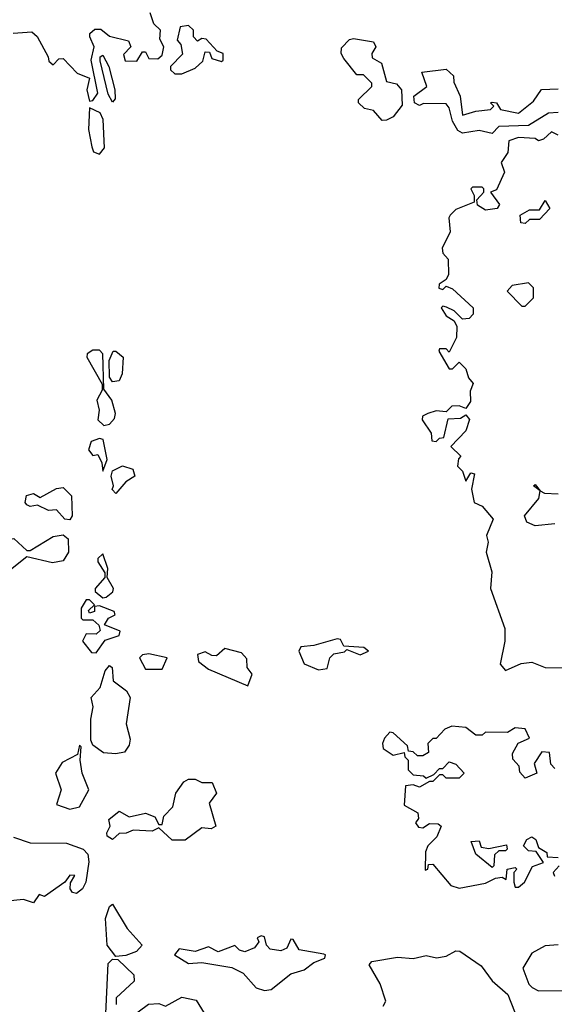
# Model space of a CAD drawing. Extents: x 2668140 to 2765664, y 823621 to 955240.
# Tile 82 of 256: x 2724593 to 2726213, y 835615 to 838597. Entities that reach past the tile are written whole.
import ezdxf

# ---------------------------------------------------------------- set-up
doc = ezdxf.new("R2010")
doc.units = 0

msp = doc.modelspace()

# ---------------------------------------------------------------- linework, layer by layer
at = {"layer": '0CON02XD'}
for points in [[(2724573.9, 838556.1), (2724630, 838560), (2724646.1, 838546.1), (2724680, 838485), (2724681.7, 838471.7), (2724695, 838460), (2724711.7, 838478.3), (2724725, 838480), (2724767.5, 838435), (2724805, 838420), (2724796.7, 838385), (2724805, 838350), (2724815, 838352.5), (2724830, 838375), (2724810, 838475), (2724818.6, 838515), (2724805.8, 838545), (2724806, 838555), (2724821.4, 838568.6), (2724838.8, 838568.8), (2724865, 838547.5), (2724923, 838533), (2724930, 838515), (2724908.3, 838491.7), (2724913, 838473), (2724948.3, 838471.7), (2724965, 838500), (2724975, 838500), (2724985, 838480), (2725011.7, 838478.3), (2725025, 838490), (2725030, 838515), (2725018.3, 838538.3), (2725020, 838565), (2725000, 838585), (2724988.3, 838618.3)], [(2725063, 838433), (2725085, 838433.3), (2725125, 838450), (2725148.3, 838471.7), (2725155, 838500), (2725168.3, 838498.3), (2725175, 838480), (2725205, 838470), (2725210, 838475), (2725210, 838495), (2725191.7, 838501.7), (2725158.3, 838538.3), (2725145, 838540), (2725131.7, 838531.7), (2725120, 838545), (2725120, 838565), (2725105, 838580), (2725080, 838575), (2725070, 838535), (2725081.7, 838521.7), (2725087, 838493), (2725050, 838455), (2725050, 838445), (2725063, 838433)], [(2725691.7, 838291.7), (2725665, 838322.5), (2725638.3, 838328.3), (2725620, 838345), (2725620, 838355), (2725660, 838395), (2725660, 838405), (2725635, 838430), (2725615, 838430), (2725575, 838480), (2725567.5, 838495), (2725568.3, 838511.7), (2725593, 838537), (2725605, 838540), (2725665, 838530), (2725672.5, 838515), (2725660, 838495), (2725661.7, 838481.7), (2725690, 838465), (2725705, 838410), (2725735, 838402.5), (2725750, 838385), (2725751.7, 838338.3), (2725725, 838302.5), (2725705, 838292.5), (2725691.7, 838291.7)], [(2724875, 838347.5), (2724861.7, 838371.7), (2724837, 838473), (2724837.5, 838485), (2724845, 838490), (2724863.3, 838455), (2724881.2, 838385), (2724883, 838357), (2724875, 838347.5)], [(2726225, 838315.8), (2726195, 838314.2), (2726135, 838277.1), (2726045, 838273.8), (2726025, 838252.5), (2725985, 838262), (2725935, 838253.3), (2725921.2, 838261.2), (2725905, 838290), (2725895, 838330), (2725885, 838342.5), (2725817, 838343), (2725805, 838337.5), (2725790, 838345), (2725787.5, 838365), (2725826.7, 838395), (2725811.7, 838438.3), (2725885, 838447.5), (2725907.5, 838427.5), (2725908.3, 838408.3), (2725927.5, 838365), (2725935, 838307.5), (2725975, 838320), (2726020, 838325), (2726030, 838335), (2726020, 838345), (2726025, 838347.5), (2726037.5, 838345), (2726050, 838325), (2726105, 838314), (2726149.7, 838350.3), (2726173.9, 838386.1), (2726225, 838387.5)], [(2724835, 838190), (2724850.7, 838209.3), (2724846.2, 838295), (2724837.5, 838315), (2724805, 838330), (2724802, 838265), (2724811.7, 838211.7), (2724816.7, 838196.7), (2724835, 838190)], [(2726225, 838247.5), (2726205, 838257.5), (2726180, 838235), (2726165, 838230), (2726155, 838237.5), (2726105, 838240), (2726075, 838230), (2726072.5, 838195), (2726052.5, 838165), (2726062.5, 838135), (2726038.3, 838081.7), (2726020, 838075), (2726047, 838037), (2726040, 838025), (2726005, 838020), (2725980, 838035), (2725978.3, 838051.7), (2726000, 838075), (2726000, 838085), (2725995, 838090), (2725965, 838090), (2725960, 838085), (2725970, 838065), (2725970, 838045), (2725915, 838022.5), (2725897.5, 838005), (2725893.3, 837996.7), (2725897.5, 837955), (2725873.8, 837905), (2725875, 837890), (2725891.7, 837871.7), (2725892.5, 837825), (2725885, 837810), (2725863.9, 837796.1), (2725863.6, 837783.6), (2725875, 837780), (2725885, 837790), (2725905, 837782.5), (2725967.5, 837725), (2725967.5, 837705), (2725955, 837692.5), (2725935, 837690), (2725910, 837715), (2725886.7, 837726.7), (2725875, 837730), (2725870, 837725), (2725885, 837700), (2725910, 837685), (2725917.5, 837667.5), (2725916.7, 837635), (2725895, 837590), (2725885, 837600), (2725865, 837600), (2725863, 837593), (2725895, 837540), (2725905, 837540), (2725925, 837560), (2725945, 837540), (2725953, 837513), (2725967.5, 837495), (2725958.3, 837471.7), (2725959.3, 837440.7), (2725945, 837420), (2725925, 837427.5), (2725903, 837427), (2725885, 837410), (2725855, 837412.5), (2725830, 837405), (2725813.6, 837396.4), (2725812.5, 837385), (2725840, 837345), (2725841.7, 837321.7), (2725855, 837320), (2725865, 837330), (2725878.3, 837331.7), (2725891.7, 837388.3), (2725929.3, 837390.7), (2725945, 837400), (2725956.4, 837386.4), (2725945, 837352.5), (2725900, 837305), (2725930, 837275), (2725923, 837267), (2725920, 837245), (2725935, 837230), (2725945, 837200), (2725960, 837225), (2725971.7, 837221.7), (2725962.5, 837175), (2725970, 837135), (2725995, 837123.8), (2726027.5, 837085), (2726007.5, 837035), (2726012.5, 837015), (2726006.7, 836985), (2726023.8, 836925), (2726020, 836875), (2726063, 836753), (2726063.3, 836715), (2726048.8, 836645), (2726065, 836626.7)], [(2726125, 837980), (2726111.7, 837981.7), (2726110, 838005), (2726138.3, 838021.7), (2726168.3, 838021.7), (2726185, 838050), (2726200, 838025), (2726168.3, 837991.7), (2726138.3, 837991.7), (2726125, 837980)], [(2726125, 837730), (2726150, 837755), (2726150, 837785), (2726135, 837800), (2726085, 837792.5), (2726070, 837775), (2726115, 837730), (2726125, 837730)], [(2724848.3, 837368.3), (2724865, 837372.5), (2724880.7, 837389.3), (2724883.3, 837405), (2724872.5, 837445), (2724848.3, 837478.3), (2724845.6, 837585.6), (2724835, 837596.7), (2724815, 837596.7), (2724797.5, 837585), (2724796.7, 837575), (2724843, 837493), (2724843.3, 837475), (2724827.5, 837445), (2724833.8, 837415), (2724830, 837385), (2724848.3, 837368.3)], [(2724875, 837500), (2724865.6, 837515), (2724864.6, 837565.4), (2724877, 837593), (2724885, 837593.3), (2724906.7, 837575), (2724903.8, 837525), (2724895, 837503.3), (2724875, 837500)], [(2724845, 837230), (2724858.8, 837265), (2724846.2, 837326.2), (2724835, 837328.8), (2724810, 837320), (2724802, 837295), (2724815, 837277.5), (2724830, 837280), (2724842.5, 837255), (2724845, 837230)], [(2724885, 837162.5), (2724873.9, 837173.9), (2724877.5, 837185), (2724870.6, 837215), (2724875, 837231.2), (2724905, 837246), (2724936.1, 837236.1), (2724942.5, 837215), (2724915, 837197.5), (2724885, 837162.5)], [(2724745, 837082.5), (2724730, 837085), (2724705, 837112.5), (2724680.7, 837110.7), (2724647, 837127), (2724625, 837123.3), (2724615, 837127.5), (2724610, 837135), (2724613.8, 837156.2), (2724635, 837162.5), (2724655, 837150), (2724705, 837177.5), (2724725, 837180), (2724750, 837155), (2724752.5, 837095), (2724745, 837082.5)], [(2726215, 837070), (2726155, 837064), (2726130, 837075), (2726122.5, 837095), (2726166.7, 837146.7), (2726170, 837170), (2726150, 837185), (2726155, 837190), (2726170, 837170), (2726183.3, 837163.3), (2726225, 837161.2)], [(2724545, 836917.5), (2724535, 836920), (2724517, 836947), (2724533.3, 837005), (2724549.3, 837020.7), (2724576, 837026), (2724615, 836990), (2724625, 836990), (2724695, 837032.5), (2724725, 837037.5), (2724740, 837025), (2724741.2, 836985), (2724725, 836958.8), (2724692.3, 836952.3), (2724615, 836970), (2724555, 836923.3), (2724545, 836917.5)], [(2724845, 836846.7), (2724855, 836848.8), (2724875.7, 836864.3), (2724878, 836875), (2724858.3, 836908.3), (2724860, 836935), (2724845, 836980), (2724830, 836965), (2724830, 836955), (2724851.7, 836921.7), (2724851.7, 836908.3), (2724822.5, 836875), (2724822.5, 836865), (2724845, 836846.7)], [(2724825, 836680), (2724852, 836718), (2724895, 836732.5), (2724897.5, 836745), (2724850, 836765), (2724862.5, 836785), (2724882.5, 836795), (2724880, 836805), (2724835, 836822.5), (2724820, 836820), (2724820, 836805), (2724805, 836800), (2724801.7, 836808.3), (2724820, 836825), (2724805, 836840), (2724795, 836840), (2724780, 836815), (2724780, 836785), (2724785, 836780), (2724815, 836780), (2724833.6, 836763.6), (2724837, 836747), (2724825, 836736.7), (2724795, 836737.5), (2724783.3, 836715), (2724810.7, 836680.7), (2724825, 836680)], [(2725498.3, 836628.3), (2725525, 836632.5), (2725532.5, 836665), (2725545, 836676.7), (2725577, 836683), (2725585, 836690), (2725625, 836673.3), (2725650, 836685), (2725636.4, 836696.4), (2725575, 836700), (2725565, 836720), (2725555, 836722.5), (2725485, 836702), (2725445, 836697.5), (2725438.8, 836685), (2725455, 836646.7), (2725498.3, 836628.3)], [(2725285, 836580), (2725297.5, 836615), (2725282.5, 836635), (2725281.7, 836661.7), (2725265, 836680), (2725215, 836693.3), (2725189.2, 836670.8), (2725175, 836671.2), (2725155, 836683.3), (2725132.5, 836675), (2725135, 836653.8), (2725165, 836630), (2725285, 836580)], [(2725025, 836630), (2725040, 836665), (2724985, 836676.7), (2724965, 836673.3), (2724956.7, 836665), (2724975, 836630), (2725025, 836630)], [(2724885, 836373.8), (2724847.3, 836377.3), (2724815, 836400), (2724808.6, 836415), (2724808.8, 836478.8), (2724815.9, 836515.9), (2724810, 836545), (2724837.5, 836575), (2724852.5, 836625), (2724865, 836641.2), (2724873.3, 836635), (2724876.7, 836595), (2724916.7, 836565), (2724928, 836545), (2724916, 836465), (2724928.3, 836418.3), (2724925, 836400), (2724910.7, 836379.3), (2724885, 836373.8)], [(2726065, 836626.7), (2726113, 836647), (2726145, 836652), (2726185, 836635.8), (2726295, 836634.2)], [(2726215, 836330), (2726203, 836343), (2726198.3, 836378.3), (2726175, 836380), (2726152.5, 836345), (2726160, 836315), (2726125, 836300), (2726108.3, 836318.3), (2726107, 836337), (2726087.5, 836357.5), (2726086.2, 836375), (2726103.6, 836406.4), (2726138.3, 836421.7), (2726125, 836450), (2726095, 836452.5), (2726071.7, 836438.3), (2726005, 836440), (2725995, 836430), (2725975, 836430), (2725945, 836453.3), (2725902.5, 836457.5), (2725881.7, 836448.3), (2725855, 836420), (2725845, 836420), (2725830, 836405), (2725831.7, 836378.3), (2725815, 836367.5), (2725798.3, 836368.3), (2725785, 836380), (2725771.7, 836381.7), (2725768.3, 836398.3), (2725725, 836437.5), (2725715, 836440), (2725698.3, 836421.7), (2725692.5, 836405), (2725695, 836390), (2725725, 836370), (2725758.3, 836378.3), (2725760, 836365), (2725770, 836355), (2725770, 836325), (2725785, 836310), (2725817, 836307), (2725825, 836300), (2725848.3, 836311.7), (2725865, 836330), (2725875, 836330), (2725895, 836350), (2725915, 836342.5), (2725940, 836315), (2725925, 836300), (2725885, 836300), (2725875, 836310), (2725865, 836310), (2725845, 836290), (2725835, 836290), (2725805, 836272.5), (2725785, 836280), (2725762.5, 836277.5), (2725758.3, 836218.3), (2725800, 836195), (2725801.7, 836178.3), (2725792.5, 836165), (2725801.7, 836151.7), (2725815, 836150), (2725835, 836162.5), (2725861.7, 836161.7), (2725870, 836155), (2725857, 836123), (2725830, 836095), (2725823, 836077), (2725821.7, 836021.7), (2725830, 836025), (2725831.7, 836038.3), (2725845, 836040), (2725900, 835975), (2725925, 835967.5), (2726005, 835982.5), (2726035, 835997.5), (2726055, 836000), (2726067, 835993), (2726070, 836025), (2726095, 836030), (2726100, 836025), (2726090, 836015), (2726090, 835985), (2726095, 835970), (2726105, 835970), (2726122.5, 835985), (2726147, 836033), (2726180, 836045), (2726158.3, 836078.3), (2726135, 836080), (2726120, 836095), (2726130, 836115), (2726145, 836122.5), (2726157.5, 836115), (2726165, 836090), (2726190, 836075), (2726191.7, 836061.7), (2726225, 836060)], [(2724745, 836206.7), (2724775, 836213.3), (2724802.5, 836265), (2724782.5, 836315), (2724776.7, 836355), (2724780, 836395), (2724775, 836400), (2724768.3, 836371.7), (2724722.3, 836347.7), (2724702, 836315), (2724718.8, 836265), (2724705, 836220), (2724745, 836206.7)], [(2725095, 836112.5), (2725055, 836112.5), (2725015, 836150), (2724995, 836140), (2724937, 836143), (2724916.4, 836133.6), (2724895, 836132.5), (2724874.3, 836114.3), (2724858.1, 836125), (2724856.9, 836135), (2724867.5, 836155), (2724863.3, 836175), (2724895, 836200), (2724925, 836183.3), (2724975, 836193.8), (2725003.3, 836183.3), (2725015, 836160), (2725025, 836160), (2725030, 836185), (2725057, 836213), (2725066.7, 836255), (2725090.7, 836289.3), (2725105, 836297.5), (2725125, 836297.5), (2725145, 836287.5), (2725177, 836287), (2725190, 836255), (2725167.5, 836225), (2725187.5, 836155), (2725173, 836147), (2725145, 836150), (2725095, 836112.5)], [(2724575, 836121.2), (2724625, 836104.2), (2724735, 836103.8), (2724785.7, 836085.7), (2724800.3, 836070.3), (2724803, 836047), (2724793.8, 835985), (2724783.8, 835965), (2724765, 835951.2), (2724753.6, 835953.6), (2724746.7, 835965), (2724747, 835983), (2724760, 836005), (2724745, 836006.7), (2724730, 835985), (2724668.3, 835941.7), (2724652.5, 835947.5), (2724635, 835922.5)], [(2726025, 836030), (2725975, 836070), (2725961.7, 836108.3), (2725985, 836110), (2725991.7, 836091.7), (2726015, 836087.5), (2726068.3, 836098.3), (2726070, 836085), (2726065, 836080), (2726045, 836080), (2726031.7, 836068.3), (2726030, 836035), (2726025, 836030)], [(2726227.5, 836035), (2726210, 836015), (2726213.6, 836003.6)], [(2724635, 835922.5), (2724605, 835932.5), (2724555, 835927.5)], [(2724885, 835760), (2724858.2, 835795), (2724853.8, 835875), (2724865, 835911.2), (2724875, 835918.8), (2724919.4, 835845), (2724964.3, 835795), (2724947.5, 835775), (2724915, 835763.1), (2724885, 835760)], [(2725335, 835657.5), (2725355, 835660), (2725415, 835707.5), (2725455, 835720), (2725485, 835742.5), (2725517.5, 835755), (2725520, 835765), (2725515, 835767.5), (2725440.5, 835780.5), (2725421.7, 835811.7), (2725415, 835812.5), (2725402.5, 835785), (2725385, 835777.5), (2725352.7, 835782.7), (2725341.2, 835795), (2725335, 835820), (2725325, 835822.5), (2725313, 835817), (2725317.5, 835805), (2725305, 835786.7), (2725275, 835774.3), (2725259.1, 835779.1), (2725245, 835793.8), (2725195, 835774.4), (2725165, 835789.2), (2725125, 835775.6), (2725076.7, 835783.3), (2725062.5, 835765), (2725105, 835738.8), (2725145, 835742.5), (2725236.4, 835726.4), (2725270, 835710), (2725310, 835665), (2725335, 835657.5)], [(2726225, 835796), (2726185, 835792.5), (2726145, 835770), (2726117.5, 835725), (2726136.4, 835676.4), (2726146.1, 835666.1), (2726165, 835656.7), (2726245, 835657.5)], [(2725695, 835610), (2725702.5, 835625), (2725685, 835677.5), (2725652.5, 835735), (2725660, 835745), (2725737.7, 835757.7), (2725785, 835753.8), (2725825, 835763.3), (2725856.1, 835756.1), (2725885, 835761.2), (2725915, 835777.5), (2725926.4, 835776.4), (2725991.7, 835731.7), (2726025, 835686.7), (2726072.5, 835645), (2726103.3, 835565)], [(2724853.5, 835565), (2724861.5, 835738.5), (2724875, 835752.5), (2724890.7, 835750.7), (2724938.8, 835705), (2724940, 835685), (2724885.6, 835635), (2724885.6, 835615)], [(2724920.5, 835569.5), (2724983.8, 835616.2), (2725015, 835617.5), (2725035, 835610), (2725085, 835637.5), (2725128.3, 835628.3), (2725160, 835575)]]:
    msp.add_lwpolyline(points, dxfattribs=at)

doc.saveas('drawing.dxf')
